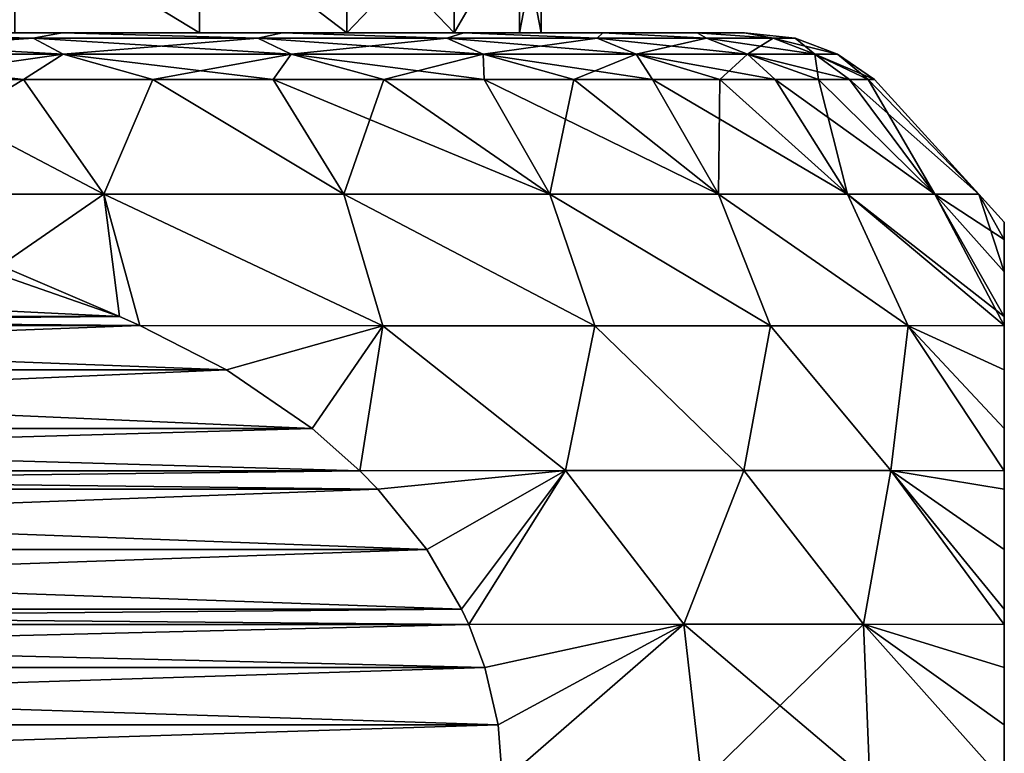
# Model space of a CAD drawing. Header units: metres. Extents: x -109 to 109, y -144 to 54.
# Tile 144 of 150: x 86.25 to 91.5, y 17.15 to 21.07. Entities that reach past the tile are written whole.
import ezdxf

# ---------------------------------------------------------------- set-up
doc = ezdxf.new("R2010")
doc.units = ezdxf.units.M
doc.layers.add('solid_20062313_XXX', color=7, linetype='CONTINUOUS')

msp = doc.modelspace()

# ---------------------------------------------------------------- linework, layer by layer
at = {"layer": 'solid_20062313_XXX'}
for points in [[(87.204987, 21, -6.50989), (86.218811, 21, -7.906948), (86.218895, 21.6, -7.906865)], [(86.218811, 21, 7.906948), (87.204987, 21, 6.50989), (86.218895, 21.6, 7.906865)], [(87.204987, 21, -6.50989), (86.218895, 21.6, -7.906865), (87.205078, 21.6, -6.509737)], [(87.204987, 21, 6.50989), (87.205078, 21.6, 6.509737), (86.218895, 21.6, 7.906865)], [(87.991753, 21, -4.991468), (87.204987, 21, -6.50989), (87.205078, 21.6, -6.509737)], [(87.204987, 21, 6.50989), (87.991753, 21, 4.991468), (87.205078, 21.6, 6.509737)], [(87.991753, 21, -4.991468), (87.205078, 21.6, -6.509737), (87.991791, 21.6, -4.99138)], [(87.991753, 21, 4.991468), (87.991791, 21.6, 4.99138), (87.205078, 21.6, 6.509737)], [(87.991753, 21, -4.991468), (87.991791, 21.6, -4.99138), (88.564346, 21.6, -3.380302)], [(88.564362, 21, -3.380265), (87.991753, 21, -4.991468), (88.564346, 21.6, -3.380302)], [(87.991753, 21, 4.991468), (88.564362, 21, 3.380265), (87.991791, 21.6, 4.99138)], [(88.564362, 21, 3.380265), (88.564346, 21.6, 3.380302), (87.991791, 21.6, 4.99138)], [(88.564362, 21, -3.380265), (88.564346, 21.6, -3.380302), (88.912247, 21.6, -1.706205)], [(88.564362, 21, 3.380265), (88.912247, 21.6, 1.706205), (88.564346, 21.6, 3.380302)], [(88.912262, 21, -1.706121), (88.564362, 21, -3.380265), (88.912247, 21.6, -1.706205)], [(88.564362, 21, 3.380265), (88.912262, 21, 1.706121), (88.912247, 21.6, 1.706205)], [(88.912262, 21, -1.706121), (88.912247, 21.6, -1.706205), (89.028976, 21.6)], [(89.028976, 21), (89.028976, 21.6), (88.912247, 21.6, 1.706205)], [(88.912262, 21, 1.706121), (89.028976, 21), (88.912247, 21.6, 1.706205)], [(89.028976, 21), (88.912262, 21, -1.706121), (89.028976, 21.6)], [(84.952248, 20.971121, -11.015187), (85.109665, 21, -10.586791), (86.317711, 20.971121, -9.81771)], [(86.317711, 20.971121, 9.81771), (85.109665, 21, 10.586791), (84.952248, 20.971121, 11.015187)], [(84.952248, 20.971121, 11.015187), (85.089233, 20.88604, 11.193707), (86.476822, 20.88604, 9.976824)], [(86.317711, 20.971121, 9.81771), (84.952248, 20.971121, 11.015187), (86.476822, 20.88604, 9.976824)], [(84.952248, 20.971121, -11.015187), (86.317711, 20.971121, -9.81771), (85.089233, 20.88604, -11.193707)], [(86.317711, 20.971121, -9.81771), (86.476822, 20.88604, -9.976824), (85.089233, 20.88604, -11.193707)], [(86.471336, 21, -9.315516), (85.109665, 21, -10.586791), (86.218811, 21, -7.906948)], [(85.109665, 21, 10.586791), (86.471336, 21, 9.315516), (86.218811, 21, 7.906948)], [(86.317711, 20.971121, -9.81771), (85.109665, 21, -10.586791), (86.471336, 21, -9.315516)], [(86.317711, 20.971121, 9.81771), (86.471336, 21, 9.315516), (85.109665, 21, 10.586791)], [(86.471336, 21, -9.315516), (86.218811, 21, -7.906948), (87.204987, 21, -6.50989)], [(86.471336, 21, 9.315516), (87.204987, 21, 6.50989), (86.218811, 21, 7.906948)], [(86.317711, 20.971121, -9.81771), (86.471336, 21, -9.315516), (87.51519, 20.971121, -8.45225)], [(87.51519, 20.971121, 8.45225), (86.471336, 21, 9.315516), (86.317711, 20.971121, 9.81771)], [(86.317711, 20.971121, 9.81771), (86.476822, 20.88604, 9.976824), (87.69371, 20.88604, 8.589234)], [(87.51519, 20.971121, 8.45225), (86.317711, 20.971121, 9.81771), (87.69371, 20.88604, 8.589234)], [(86.317711, 20.971121, -9.81771), (87.51519, 20.971121, -8.45225), (86.476822, 20.88604, -9.976824)], [(87.647095, 21, -7.870734), (86.471336, 21, -9.315516), (87.204987, 21, -6.50989)], [(86.471336, 21, 9.315516), (87.647095, 21, 7.870734), (87.204987, 21, 6.50989)], [(87.51519, 20.971121, -8.45225), (86.471336, 21, -9.315516), (87.647095, 21, -7.870734)], [(87.51519, 20.971121, 8.45225), (87.647095, 21, 7.870734), (86.471336, 21, 9.315516)], [(87.51519, 20.971121, -8.45225), (87.69371, 20.88604, -8.589234), (86.476822, 20.88604, -9.976824)], [(87.647095, 21, -7.870734), (87.204987, 21, -6.50989), (87.991753, 21, -4.991468)], [(87.647095, 21, 7.870734), (87.991753, 21, 4.991468), (87.204987, 21, 6.50989)], [(87.51519, 20.971121, -8.45225), (87.647095, 21, -7.870734), (88.524193, 20.971121, -6.94217)], [(88.524193, 20.971121, 6.94217), (87.647095, 21, 7.870734), (87.51519, 20.971121, 8.45225)], [(87.51519, 20.971121, 8.45225), (87.69371, 20.88604, 8.589234), (88.719063, 20.88604, 7.05468)], [(88.524193, 20.971121, 6.94217), (87.51519, 20.971121, 8.45225), (88.719063, 20.88604, 7.05468)], [(87.51519, 20.971121, -8.45225), (88.524193, 20.971121, -6.94217), (87.69371, 20.88604, -8.589234)], [(87.647095, 21, -7.870734), (87.991753, 21, -4.991468), (88.564362, 21, -3.380265)], [(88.615158, 21, -6.279277), (87.647095, 21, -7.870734), (88.564362, 21, -3.380265)], [(87.647095, 21, 7.870734), (88.615158, 21, 6.279277), (87.991753, 21, 4.991468)], [(88.524193, 20.971121, -6.94217), (87.647095, 21, -7.870734), (88.615158, 21, -6.279277)], [(88.524193, 20.971121, 6.94217), (88.615158, 21, 6.279277), (87.647095, 21, 7.870734)], [(88.524193, 20.971121, -6.94217), (88.719063, 20.88604, -7.05468), (87.69371, 20.88604, -8.589234)], [(88.615158, 21, 6.279277), (88.564362, 21, 3.380265), (87.991753, 21, 4.991468)], [(88.524193, 20.971121, -6.94217), (88.615158, 21, -6.279277), (89.327454, 20.971121, -5.313306)], [(89.327454, 20.971121, 5.313306), (88.615158, 21, 6.279277), (88.524193, 20.971121, 6.94217)], [(88.524193, 20.971121, 6.94217), (88.719063, 20.88604, 7.05468), (89.535347, 20.88604, 5.399418)], [(89.327454, 20.971121, 5.313306), (88.524193, 20.971121, 6.94217), (89.535347, 20.88604, 5.399418)], [(88.524193, 20.971121, -6.94217), (89.327454, 20.971121, -5.313306), (88.719063, 20.88604, -7.05468)], [(88.615158, 21, -6.279277), (88.564362, 21, -3.380265), (88.912262, 21, -1.706121)], [(88.615158, 21, 6.279277), (88.912262, 21, 1.706121), (88.564362, 21, 3.380265)], [(88.615158, 21, -6.279277), (88.912262, 21, -1.706121), (89.028976, 21)], [(89.357506, 21, 4.570678), (88.615158, 21, -6.279277), (89.028976, 21)], [(88.615158, 21, 6.279277), (89.357506, 21, 4.570678), (88.912262, 21, 1.706121)], [(89.357506, 21, 4.570678), (89.357506, 21, -4.570678), (88.615158, 21, -6.279277)], [(89.327454, 20.971121, -5.313306), (88.615158, 21, -6.279277), (89.357506, 21, -4.570678)], [(89.327454, 20.971121, 5.313306), (89.357506, 21, 4.570678), (88.615158, 21, 6.279277)], [(89.327454, 20.971121, -5.313306), (89.535347, 20.88604, -5.399418), (88.719063, 20.88604, -7.05468)], [(89.357506, 21, 4.570678), (89.028976, 21), (88.912262, 21, 1.706121)], [(89.327454, 20.971121, -5.313306), (89.357506, 21, -4.570678), (89.91124, 20.971121, -3.593531)], [(89.91124, 20.971121, 3.593531), (89.357506, 21, 4.570678), (89.327454, 20.971121, 5.313306)], [(89.327454, 20.971121, 5.313306), (89.535347, 20.88604, 5.399418), (90.128593, 20.88604, 3.651771)], [(89.91124, 20.971121, 3.593531), (89.327454, 20.971121, 5.313306), (90.128593, 20.88604, 3.651771)], [(89.327454, 20.971121, -5.313306), (89.91124, 20.971121, -3.593531), (89.535347, 20.88604, -5.399418)], [(89.860229, 21, 2.776813), (89.860229, 21, -2.776813), (89.357506, 21, -4.570678)], [(89.91124, 20.971121, -3.593531), (89.357506, 21, -4.570678), (89.860229, 21, -2.776813)], [(89.357506, 21, 4.570678), (89.860229, 21, 2.776813), (89.357506, 21, -4.570678)], [(89.91124, 20.971121, 3.593531), (89.860229, 21, 2.776813), (89.357506, 21, 4.570678)], [(89.91124, 20.971121, -3.593531), (90.128593, 20.88604, -3.651771), (89.535347, 20.88604, -5.399418)], [(90.113922, 21, 0.931368), (90.113922, 21, -0.931368), (89.860229, 21, -2.776813)], [(90.265556, 20.971121, -1.81227), (89.860229, 21, -2.776813), (90.113922, 21, -0.931368)], [(89.860229, 21, 2.776813), (90.113922, 21, 0.931368), (89.860229, 21, -2.776813)], [(89.91124, 20.971121, -3.593531), (89.860229, 21, -2.776813), (90.265556, 20.971121, -1.81227)], [(90.265556, 20.971121, 1.81227), (90.113922, 21, 0.931368), (89.860229, 21, 2.776813)], [(90.265556, 20.971121, 1.81227), (89.860229, 21, 2.776813), (89.91124, 20.971121, 3.593531)], [(89.91124, 20.971121, 3.593531), (90.128593, 20.88604, 3.651771), (90.488655, 20.88604, 1.841641)], [(90.265556, 20.971121, 1.81227), (89.91124, 20.971121, 3.593531), (90.488655, 20.88604, 1.841641)], [(89.91124, 20.971121, -3.593531), (90.265556, 20.971121, -1.81227), (90.128593, 20.88604, -3.651771)], [(90.384338, 20.971121), (90.113922, 21, -0.931368), (90.113922, 21, 0.931368)], [(90.265556, 20.971121, -1.81227), (90.113922, 21, -0.931368), (90.384338, 20.971121)], [(90.384338, 20.971121), (90.113922, 21, 0.931368), (90.265556, 20.971121, 1.81227)], [(90.265556, 20.971121, -1.81227), (90.488655, 20.88604, -1.841641), (90.128593, 20.88604, -3.651771)], [(90.265556, 20.971121, 1.81227), (90.488655, 20.88604, 1.841641), (90.60936, 20.88604)], [(90.384338, 20.971121), (90.265556, 20.971121, 1.81227), (90.60936, 20.88604)], [(90.265556, 20.971121, -1.81227), (90.384338, 20.971121), (90.488655, 20.88604, -1.841641)], [(90.384338, 20.971121), (90.60936, 20.88604), (90.488655, 20.88604, -1.841641)], [(85.089233, 20.88604, 11.193707), (85.529091, 20.75, 11.098248), (86.265419, 20.75, 10.456208)], [(86.476822, 20.88604, 9.976824), (85.089233, 20.88604, 11.193707), (86.265419, 20.75, 10.456208)], [(85.089233, 20.88604, -11.193707), (86.476822, 20.88604, -9.976824), (85.529091, 20.75, -11.098248)], [(86.476822, 20.88604, -9.976824), (86.265419, 20.75, -10.456208), (85.529091, 20.75, -11.098248)], [(86.476822, 20.88604, 9.976824), (86.265419, 20.75, 10.456208), (86.956207, 20.75, 9.765417)], [(86.476822, 20.88604, -9.976824), (86.956207, 20.75, -9.765417), (86.265419, 20.75, -10.456208)], [(86.476822, 20.88604, 9.976824), (86.956207, 20.75, 9.765417), (87.598251, 20.75, 9.029095)], [(87.69371, 20.88604, 8.589234), (86.476822, 20.88604, 9.976824), (87.598251, 20.75, 9.029095)], [(86.476822, 20.88604, -9.976824), (87.69371, 20.88604, -8.589234), (86.956207, 20.75, -9.765417)], [(87.69371, 20.88604, -8.589234), (87.598251, 20.75, -9.029095), (86.956207, 20.75, -9.765417)], [(87.69371, 20.88604, 8.589234), (87.598251, 20.75, 9.029095), (88.188545, 20.75, 8.250674)], [(87.69371, 20.88604, -8.589234), (88.188545, 20.75, -8.250674), (87.598251, 20.75, -9.029095)], [(87.69371, 20.88604, 8.589234), (88.188545, 20.75, 8.250674), (88.724342, 20.75, 7.433786)], [(88.719063, 20.88604, 7.05468), (87.69371, 20.88604, 8.589234), (88.724342, 20.75, 7.433786)], [(87.69371, 20.88604, -8.589234), (88.719063, 20.88604, -7.05468), (88.188545, 20.75, -8.250674)], [(88.719063, 20.88604, -7.05468), (88.724342, 20.75, -7.433786), (88.188545, 20.75, -8.250674)], [(88.719063, 20.88604, 7.05468), (88.724342, 20.75, 7.433786), (89.20314, 20.75, 6.582238)], [(88.719063, 20.88604, 7.05468), (89.20314, 20.75, 6.582238), (89.622719, 20.75, 5.7)], [(89.535347, 20.88604, 5.399418), (88.719063, 20.88604, 7.05468), (89.622719, 20.75, 5.7)], [(88.719063, 20.88604, -7.05468), (89.20314, 20.75, -6.582238), (88.724342, 20.75, -7.433786)], [(88.719063, 20.88604, -7.05468), (89.535347, 20.88604, -5.399418), (89.20314, 20.75, -6.582238)], [(89.535347, 20.88604, -5.399418), (89.622719, 20.75, -5.7), (89.20314, 20.75, -6.582238)], [(89.535347, 20.88604, 5.399418), (89.622719, 20.75, 5.7), (89.981102, 20.75, 4.791186)], [(89.535347, 20.88604, 5.399418), (89.981102, 20.75, 4.791186), (90.276642, 20.75, 3.860034)], [(90.128593, 20.88604, 3.651771), (89.535347, 20.88604, 5.399418), (90.276642, 20.75, 3.860034)], [(89.535347, 20.88604, -5.399418), (89.981102, 20.75, -4.791186), (89.622719, 20.75, -5.7)], [(89.535347, 20.88604, -5.399418), (90.128593, 20.88604, -3.651771), (89.981102, 20.75, -4.791186)], [(90.128593, 20.88604, -3.651771), (90.276642, 20.75, -3.860034), (89.981102, 20.75, -4.791186)], [(90.128593, 20.88604, 3.651771), (90.276642, 20.75, 3.860034), (90.507942, 20.75, 2.910884)], [(90.128593, 20.88604, 3.651771), (90.507942, 20.75, 2.910884), (90.673935, 20.75, 1.948162)], [(90.488655, 20.88604, 1.841641), (90.128593, 20.88604, 3.651771), (90.673935, 20.75, 1.948162)], [(90.128593, 20.88604, -3.651771), (90.507942, 20.75, -2.910884), (90.276642, 20.75, -3.860034)], [(90.128593, 20.88604, -3.651771), (90.488655, 20.88604, -1.841641), (90.507942, 20.75, -2.910884)], [(90.488655, 20.88604, 1.841641), (90.673935, 20.75, 1.948162), (90.773834, 20.75, 0.976357)], [(90.488655, 20.88604, 1.841641), (90.773834, 20.75, 0.976357), (90.80719, 20.75)], [(90.60936, 20.88604), (90.488655, 20.88604, 1.841641), (90.80719, 20.75)], [(90.488655, 20.88604, -1.841641), (90.773834, 20.75, -0.976357), (90.673935, 20.75, -1.948162)], [(90.488655, 20.88604, -1.841641), (90.60936, 20.88604), (90.773834, 20.75, -0.976357)], [(90.488655, 20.88604, -1.841641), (90.673935, 20.75, -1.948162), (90.507942, 20.75, -2.910884)], [(90.60936, 20.88604), (90.80719, 20.75), (90.773834, 20.75, -0.976357)], [(85.529091, 20.75, 11.098248), (85.253731, 20.137934, 12.048474), (86.694778, 20.137934, 10.856336)], [(86.265419, 20.75, -10.456208), (86.694778, 20.137934, -10.856336), (85.253731, 20.137934, -12.048474)], [(85.529091, 20.75, -11.098248), (86.265419, 20.75, -10.456208), (85.253731, 20.137934, -12.048474)], [(86.265419, 20.75, 10.456208), (85.529091, 20.75, 11.098248), (86.694778, 20.137934, 10.856336)], [(86.956207, 20.75, 9.765417), (86.265419, 20.75, 10.456208), (86.694778, 20.137934, 10.856336)], [(86.265419, 20.75, -10.456208), (86.956207, 20.75, -9.765417), (86.694778, 20.137934, -10.856336)], [(86.956207, 20.75, 9.765417), (86.694778, 20.137934, 10.856336), (87.975052, 20.137934, 9.492986)], [(86.956207, 20.75, -9.765417), (87.975052, 20.137934, -9.492986), (86.694778, 20.137934, -10.856336)], [(87.598251, 20.75, 9.029095), (86.956207, 20.75, 9.765417), (87.975052, 20.137934, 9.492986)], [(86.956207, 20.75, -9.765417), (87.598251, 20.75, -9.029095), (87.975052, 20.137934, -9.492986)], [(87.598251, 20.75, 9.029095), (87.975052, 20.137934, 9.492986), (89.074348, 20.137934, 7.979926)], [(88.188545, 20.75, 8.250674), (87.598251, 20.75, 9.029095), (89.074348, 20.137934, 7.979926)], [(87.598251, 20.75, -9.029095), (88.188545, 20.75, -8.250674), (87.975052, 20.137934, -9.492986)], [(88.188545, 20.75, -8.250674), (89.074348, 20.137934, -7.979926), (87.975052, 20.137934, -9.492986)], [(88.724342, 20.75, 7.433786), (88.188545, 20.75, 8.250674), (89.074348, 20.137934, 7.979926)], [(88.188545, 20.75, -8.250674), (88.724342, 20.75, -7.433786), (89.074348, 20.137934, -7.979926)], [(88.724342, 20.75, 7.433786), (89.074348, 20.137934, 7.979926), (89.975349, 20.137934, 6.341017)], [(89.20314, 20.75, 6.582238), (88.724342, 20.75, 7.433786), (89.975349, 20.137934, 6.341017)], [(88.724342, 20.75, -7.433786), (89.20314, 20.75, -6.582238), (89.074348, 20.137934, -7.979926)], [(89.20314, 20.75, -6.582238), (89.975349, 20.137934, -6.341017), (89.074348, 20.137934, -7.979926)], [(89.622719, 20.75, 5.7), (89.20314, 20.75, 6.582238), (89.975349, 20.137934, 6.341017)], [(89.20314, 20.75, -6.582238), (89.622719, 20.75, -5.7), (89.975349, 20.137934, -6.341017)], [(89.622719, 20.75, 5.7), (89.975349, 20.137934, 6.341017), (90.663834, 20.137934, 4.602108)], [(89.981102, 20.75, 4.791186), (89.622719, 20.75, 5.7), (90.663834, 20.137934, 4.602108)], [(89.622719, 20.75, -5.7), (89.981102, 20.75, -4.791186), (89.975349, 20.137934, -6.341017)], [(89.981102, 20.75, -4.791186), (90.663834, 20.137934, -4.602108), (89.975349, 20.137934, -6.341017)], [(90.276642, 20.75, 3.860034), (89.981102, 20.75, 4.791186), (90.663834, 20.137934, 4.602108)], [(89.981102, 20.75, -4.791186), (90.276642, 20.75, -3.860034), (90.663834, 20.137934, -4.602108)], [(90.276642, 20.75, 3.860034), (90.663834, 20.137934, 4.602108), (91.128944, 20.137934, 2.79062)], [(90.507942, 20.75, 2.910884), (90.276642, 20.75, 3.860034), (91.128944, 20.137934, 2.79062)], [(90.276642, 20.75, -3.860034), (90.507942, 20.75, -2.910884), (90.663834, 20.137934, -4.602108)], [(90.673935, 20.75, 1.948162), (90.507942, 20.75, 2.910884), (91.128944, 20.137934, 2.79062)], [(90.507942, 20.75, -2.910884), (91.128944, 20.137934, -2.79062), (90.663834, 20.137934, -4.602108)], [(90.507942, 20.75, -2.910884), (90.673935, 20.75, -1.948162), (91.128944, 20.137934, -2.79062)], [(90.673935, 20.75, 1.948162), (91.128944, 20.137934, 2.79062), (91.363342, 20.137934, 0.935122)], [(90.773834, 20.75, 0.976357), (90.673935, 20.75, 1.948162), (91.363342, 20.137934, 0.935122)], [(90.673935, 20.75, -1.948162), (90.773834, 20.75, -0.976357), (91.128944, 20.137934, -2.79062)], [(90.80719, 20.75), (90.773834, 20.75, 0.976357), (91.363342, 20.137934, 0.935122)], [(90.773834, 20.75, -0.976357), (91.363342, 20.137934, -0.935122), (91.128944, 20.137934, -2.79062)], [(90.773834, 20.75, -0.976357), (90.80719, 20.75), (91.363342, 20.137934, -0.935122)], [(90.80719, 20.75), (91.363342, 20.137934, 0.935122), (91.363342, 20.137934, -0.935122)], [(86.777092, 19.484779, 11.387025), (86.694778, 20.137934, 10.856336), (85.253731, 20.137934, 12.048474)], [(86.092628, 19.723066, 11.782201), (86.777092, 19.484779, 11.387025), (85.253731, 20.137934, 12.048474)], [(86.092636, 19.723064, -11.782197), (85.253731, 20.137934, -12.048474), (86.694778, 20.137934, -10.856336)], [(86.7771, 19.484777, -11.387022), (86.092636, 19.723064, -11.782197), (86.694778, 20.137934, -10.856336)], [(88.183998, 19.43507, 9.98138), (87.975052, 20.137934, 9.492986), (86.694778, 20.137934, 10.856336)], [(86.886414, 19.43713, 11.323909), (88.183998, 19.43507, 9.98138), (86.694778, 20.137934, 10.856336)], [(86.777092, 19.484779, 11.387025), (86.886414, 19.43713, 11.323909), (86.694778, 20.137934, 10.856336)], [(88.183998, 19.43507, -9.98138), (86.694778, 20.137934, -10.856336), (87.975052, 20.137934, -9.492986)], [(86.886414, 19.43713, -11.323909), (86.7771, 19.484777, -11.387022), (86.694778, 20.137934, -10.856336)], [(88.183998, 19.43507, -9.98138), (86.886414, 19.43713, -11.323909), (86.694778, 20.137934, -10.856336)], [(89.31398, 19.43507, 8.482085), (89.074348, 20.137934, 7.979926), (87.975052, 20.137934, 9.492986)], [(88.183998, 19.43507, 9.98138), (89.31398, 19.43507, 8.482085), (87.975052, 20.137934, 9.492986)], [(89.31398, 19.43507, -8.482085), (87.975052, 20.137934, -9.492986), (89.074348, 20.137934, -7.979926)], [(89.31398, 19.43507, -8.482085), (88.183998, 19.43507, -9.98138), (87.975052, 20.137934, -9.492986)], [(90.252693, 19.43507, 6.856184), (89.975349, 20.137934, 6.341017), (89.074348, 20.137934, 7.979926)], [(89.31398, 19.43507, 8.482085), (90.252693, 19.43507, 6.856184), (89.074348, 20.137934, 7.979926)], [(90.252693, 19.43507, -6.856184), (89.074348, 20.137934, -7.979926), (89.975349, 20.137934, -6.341017)], [(90.252693, 19.43507, -6.856184), (89.31398, 19.43507, -8.482085), (89.074348, 20.137934, -7.979926)], [(90.98613, 19.43507, 5.127946), (90.663834, 20.137934, 4.602108), (89.975349, 20.137934, 6.341017)], [(90.252693, 19.43507, 6.856184), (90.98613, 19.43507, 5.127946), (89.975349, 20.137934, 6.341017)], [(90.98613, 19.43507, -5.127946), (89.975349, 20.137934, -6.341017), (90.663834, 20.137934, -4.602108)], [(90.98613, 19.43507, -5.127946), (90.252693, 19.43507, -6.856184), (89.975349, 20.137934, -6.341017)], [(91.5, 19.484793, 3.206676), (91.128944, 20.137934, 2.79062), (90.663834, 20.137934, 4.602108)], [(91.5, 19.437132, 3.332941), (91.5, 19.484793, 3.206676), (90.663834, 20.137934, 4.602108)], [(90.98613, 19.43507, 5.127946), (91.5, 19.437132, 3.332941), (90.663834, 20.137934, 4.602108)], [(91.5, 19.437132, -3.332941), (90.663834, 20.137934, -4.602108), (91.128944, 20.137934, -2.79062)], [(91.5, 19.437132, -3.332941), (90.98613, 19.43507, -5.127946), (90.663834, 20.137934, -4.602108)], [(91.5, 19.896561, 1.506635), (91.363342, 20.137934, 0.935122), (91.128944, 20.137934, 2.79062)], [(91.5, 19.723078, 2.416315), (91.5, 19.896561, 1.506635), (91.128944, 20.137934, 2.79062)], [(91.5, 19.484793, 3.206676), (91.5, 19.723078, 2.416315), (91.128944, 20.137934, 2.79062)], [(91.5, 19.723076, -2.416315), (91.128944, 20.137934, -2.79062), (91.363342, 20.137934, -0.935122)], [(91.5, 19.484793, -3.206676), (91.5, 19.437132, -3.332941), (91.128944, 20.137934, -2.79062)], [(91.5, 19.723076, -2.416315), (91.5, 19.484793, -3.206676), (91.128944, 20.137934, -2.79062)], [(91.5, 19.988302, -0.512137), (91.363342, 20.137934, -0.935122), (91.363342, 20.137934, 0.935122)], [(91.5, 19.988302, 0.512136), (91.5, 19.988302, -0.512137), (91.363342, 20.137934, 0.935122)], [(91.5, 19.896561, 1.506635), (91.5, 19.988302, 0.512136), (91.363342, 20.137934, 0.935122)], [(91.5, 19.896561, -1.506636), (91.5, 19.723076, -2.416315), (91.363342, 20.137934, -0.935122)], [(91.5, 19.988302, -0.512137), (91.5, 19.896561, -1.506636), (91.363342, 20.137934, -0.935122)], [(91.5, 19.896561, 1.506635), (91.5, 19.896561, -1.506636), (91.5, 19.988302, -0.512137)], [(91.5, 19.896561, 1.506635), (91.5, 19.988302, -0.512137), (91.5, 19.988302, 0.512136)], [(91.5, 19.723078, 2.416315), (91.5, 19.723076, -2.416315), (91.5, 19.896561, -1.506636)], [(91.5, 19.723078, 2.416315), (91.5, 19.896561, -1.506636), (91.5, 19.896561, 1.506635)], [(86.092628, 19.723066, 11.782201), (81.2229, 19.484777, 14.593739), (86.777092, 19.484779, 11.387025)], [(86.7771, 19.484777, -11.387022), (81.2229, 19.484776, -14.593741), (81.907356, 19.723063, -14.198569)], [(86.7771, 19.484777, -11.387022), (81.907356, 19.723063, -14.198569), (86.092636, 19.723064, -11.782197)], [(91.5, 19.484793, 3.206676), (91.5, 19.723076, -2.416315), (91.5, 19.723078, 2.416315)], [(91.5, 19.484793, 3.206676), (91.5, 19.484793, -3.206676), (91.5, 19.723076, -2.416315)], [(86.777092, 19.484779, 11.387025), (81.2229, 19.484777, 14.593739), (81.113586, 19.43713, 14.656854)], [(86.777092, 19.484779, 11.387025), (81.113586, 19.43713, 14.656854), (86.886414, 19.43713, 11.323909)], [(86.886414, 19.43713, -11.323909), (81.113586, 19.43713, -14.656854), (81.2229, 19.484776, -14.593741)], [(86.886414, 19.43713, -11.323909), (81.2229, 19.484776, -14.593741), (86.7771, 19.484777, -11.387022)], [(91.5, 19.437132, 3.332941), (91.5, 19.437132, -3.332941), (91.5, 19.484793, -3.206676)], [(91.5, 19.437132, 3.332941), (91.5, 19.484793, -3.206676), (91.5, 19.484793, 3.206676)], [(86.886414, 19.43713, 11.323909), (81.113586, 19.43713, 14.656854), (80.652023, 19.199562, 14.923337)], [(87.347977, 19.199562, 11.057425), (86.886414, 19.43713, 11.323909), (80.652023, 19.199562, 14.923337)], [(87.347977, 19.199562, -11.057425), (80.652023, 19.19956, -14.923338), (81.113586, 19.43713, -14.656854)], [(87.347977, 19.199562, -11.057425), (81.113586, 19.43713, -14.656854), (86.886414, 19.43713, -11.323909)], [(87.347977, 19.199562, -11.057425), (86.886414, 19.43713, -11.323909), (88.183998, 19.43507, -9.98138)], [(87.347977, 19.199562, 11.057425), (88.183998, 19.43507, 9.98138), (86.886414, 19.43713, 11.323909)], [(87.347977, 19.199562, -11.057425), (88.183998, 19.43507, -9.98138), (87.805504, 18.886545, -10.793273)], [(87.805504, 18.886545, 10.793272), (88.183998, 19.43507, 9.98138), (87.347977, 19.199562, 11.057425)], [(87.805504, 18.886545, -10.793273), (88.183998, 19.43507, -9.98138), (88.060745, 18.66156, -10.645907)], [(87.805504, 18.886545, 10.793272), (88.060745, 18.66156, 10.645907), (88.183998, 19.43507, 9.98138)], [(88.060745, 18.66156, -10.645907), (88.183998, 19.43507, -9.98138), (89.158829, 18.662182, -9.313166)], [(88.060745, 18.66156, 10.645907), (89.158829, 18.662182, 9.313166), (88.183998, 19.43507, 9.98138)], [(89.158829, 18.662182, -9.313166), (88.183998, 19.43507, -9.98138), (89.31398, 19.43507, -8.482085)], [(89.158829, 18.662182, 9.313166), (89.31398, 19.43507, 8.482085), (88.183998, 19.43507, 9.98138)], [(89.158829, 18.662182, -9.313166), (89.31398, 19.43507, -8.482085), (90.11013, 18.662182, -7.857814)], [(89.158829, 18.662182, 9.313166), (90.11013, 18.662182, 7.857814), (89.31398, 19.43507, 8.482085)], [(90.11013, 18.662182, -7.857814), (89.31398, 19.43507, -8.482085), (90.252693, 19.43507, -6.856184)], [(90.11013, 18.662182, 7.857814), (90.252693, 19.43507, 6.856184), (89.31398, 19.43507, 8.482085)], [(90.11013, 18.662182, -7.857814), (90.252693, 19.43507, -6.856184), (90.894852, 18.662182, -6.306283)], [(90.11013, 18.662182, 7.857814), (90.894852, 18.662182, 6.306283), (90.252693, 19.43507, 6.856184)], [(90.894852, 18.662182, -6.306283), (90.252693, 19.43507, -6.856184), (90.98613, 19.43507, -5.127946)], [(90.894852, 18.662182, 6.306283), (90.98613, 19.43507, 5.127946), (90.252693, 19.43507, 6.856184)], [(90.894852, 18.662182, -6.306283), (90.98613, 19.43507, -5.127946), (91.5, 18.661558, -4.688949)], [(90.894852, 18.662182, 6.306283), (91.5, 18.661558, 4.688949), (90.98613, 19.43507, 5.127946)], [(91.5, 19.19957, -3.865895), (90.98613, 19.43507, -5.127946), (91.5, 19.437132, -3.332941)], [(91.5, 19.19957, 3.865895), (91.5, 19.437132, 3.332941), (90.98613, 19.43507, 5.127946)], [(91.5, 18.886539, -4.394225), (91.5, 18.661558, -4.688949), (90.98613, 19.43507, -5.127946)], [(91.5, 19.19957, -3.865895), (91.5, 18.886539, -4.394225), (90.98613, 19.43507, -5.127946)], [(91.5, 18.886539, 4.394225), (91.5, 19.19957, 3.865895), (90.98613, 19.43507, 5.127946)], [(91.5, 18.661558, 4.688949), (91.5, 18.886539, 4.394225), (90.98613, 19.43507, 5.127946)], [(91.5, 19.19957, 3.865895), (91.5, 19.437132, -3.332941), (91.5, 19.437132, 3.332941)], [(91.5, 19.19957, -3.865895), (91.5, 19.437132, -3.332941), (91.5, 19.19957, 3.865895)], [(87.347977, 19.199562, 11.057425), (80.652023, 19.199562, 14.923337), (80.194496, 18.886545, 15.18749)], [(87.805504, 18.886545, 10.793272), (87.347977, 19.199562, 11.057425), (80.194496, 18.886545, 15.18749)], [(87.805504, 18.886545, -10.793273), (80.194496, 18.886545, -15.18749), (80.652023, 19.19956, -14.923338)], [(87.347977, 19.199562, -11.057425), (87.805504, 18.886545, -10.793273), (80.652023, 19.19956, -14.923338)], [(91.5, 19.19957, -3.865895), (91.5, 19.19957, 3.865895), (91.5, 18.886539, 4.394225)], [(91.5, 19.19957, -3.865895), (91.5, 18.886539, 4.394225), (91.5, 18.886539, -4.394225)], [(87.805504, 18.886545, 10.793272), (80.194496, 18.886545, 15.18749), (79.939255, 18.66156, 15.334855)], [(87.805504, 18.886545, 10.793272), (79.939255, 18.66156, 15.334855), (88.060745, 18.66156, 10.645907)], [(88.060745, 18.66156, -10.645907), (79.939255, 18.66156, -15.334855), (80.194496, 18.886545, -15.18749)], [(87.805504, 18.886545, -10.793273), (88.060745, 18.66156, -10.645907), (80.194496, 18.886545, -15.18749)], [(91.5, 18.886539, -4.394225), (91.5, 18.886539, 4.394225), (91.5, 18.661558, 4.688949)], [(91.5, 18.886539, -4.394225), (91.5, 18.661558, 4.688949), (91.5, 18.661558, -4.688949)], [(88.060745, 18.66156, 10.645907), (79.939255, 18.66156, 15.334855), (79.842659, 18.563154, 15.390625)], [(88.157349, 18.563154, 10.590137), (88.060745, 18.66156, 10.645907), (79.842659, 18.563154, 15.390625)], [(88.157341, 18.563156, -10.590137), (79.842659, 18.563156, -15.390624), (79.939255, 18.66156, -15.334855)], [(88.157341, 18.563156, -10.590137), (79.939255, 18.66156, -15.334855), (88.060745, 18.66156, -10.645907)], [(88.157349, 18.563154, 10.590137), (89.158829, 18.662182, 9.313166), (88.060745, 18.66156, 10.645907)], [(88.157341, 18.563156, -10.590137), (88.060745, 18.66156, -10.645907), (89.158829, 18.662182, -9.313166)], [(88.417847, 18.240328, -10.439734), (88.157341, 18.563156, -10.590137), (89.158829, 18.662182, -9.313166)], [(88.417854, 18.240326, 10.439734), (89.158829, 18.662182, 9.313166), (88.157349, 18.563154, 10.590137)], [(88.417847, 18.240328, -10.439734), (89.158829, 18.662182, -9.313166), (88.603714, 17.922716, -10.332423)], [(88.417854, 18.240326, 10.439734), (88.603722, 17.922714, 10.332423), (89.158829, 18.662182, 9.313166)], [(89.158829, 18.662182, -9.313166), (88.6418, 17.840645, -10.310436), (88.603714, 17.922716, -10.332423)], [(88.603722, 17.922714, 10.332423), (88.6418, 17.840645, 10.310436), (89.158829, 18.662182, 9.313166)], [(88.6418, 17.840645, 10.310436), (89.789902, 17.841494, 8.780742), (89.158829, 18.662182, 9.313166)], [(89.158829, 18.662182, -9.313166), (89.789902, 17.841494, -8.780743), (88.6418, 17.840645, -10.310436)], [(89.789902, 17.841494, 8.780742), (90.11013, 18.662182, 7.857814), (89.158829, 18.662182, 9.313166)], [(89.158829, 18.662182, -9.313166), (90.11013, 18.662182, -7.857814), (89.789902, 17.841494, -8.780743)], [(89.789902, 17.841494, 8.780742), (90.749298, 17.841494, 7.11902), (90.11013, 18.662182, 7.857814)], [(90.11013, 18.662182, -7.857814), (90.749298, 17.841494, -7.11902), (89.789902, 17.841494, -8.780743)], [(90.749298, 17.841494, 7.11902), (90.894852, 18.662182, 6.306283), (90.11013, 18.662182, 7.857814)], [(90.11013, 18.662182, -7.857814), (90.894852, 18.662182, -6.306283), (90.749298, 17.841494, -7.11902)], [(90.749298, 17.841494, 7.11902), (91.5, 17.840645, 5.35989), (90.894852, 18.662182, 6.306283)], [(90.894852, 18.662182, -6.306283), (91.5, 17.840645, -5.35989), (90.749298, 17.841494, -7.11902)], [(91.5, 18.563143, 4.800502), (91.5, 18.661558, 4.688949), (90.894852, 18.662182, 6.306283)], [(91.5, 18.240314, 5.101305), (91.5, 18.563143, 4.800502), (90.894852, 18.662182, 6.306283)], [(91.5, 17.922701, 5.315924), (91.5, 18.240314, 5.101305), (90.894852, 18.662182, 6.306283)], [(91.5, 17.840645, 5.35989), (91.5, 17.922701, 5.315924), (90.894852, 18.662182, 6.306283)], [(90.894852, 18.662182, -6.306283), (91.5, 17.922701, -5.315924), (91.5, 17.840645, -5.35989)], [(90.894852, 18.662182, -6.306283), (91.5, 18.240314, -5.101305), (91.5, 17.922701, -5.315924)], [(90.894852, 18.662182, -6.306283), (91.5, 18.563143, -4.800502), (91.5, 18.240314, -5.101305)], [(90.894852, 18.662182, -6.306283), (91.5, 18.661558, -4.688949), (91.5, 18.563143, -4.800502)], [(91.5, 18.661558, -4.688949), (91.5, 18.661558, 4.688949), (91.5, 18.563143, 4.800502)], [(91.5, 18.661558, -4.688949), (91.5, 18.563143, 4.800502), (91.5, 18.563143, -4.800502)], [(88.157349, 18.563154, 10.590137), (79.842659, 18.563154, 15.390625), (79.582146, 18.240326, 15.541029)], [(88.417854, 18.240326, 10.439734), (88.157349, 18.563154, 10.590137), (79.582146, 18.240326, 15.541029)], [(88.417847, 18.240328, -10.439734), (79.582153, 18.240328, -15.541028), (79.842659, 18.563156, -15.390624)], [(88.417847, 18.240328, -10.439734), (79.842659, 18.563156, -15.390624), (88.157341, 18.563156, -10.590137)], [(91.5, 18.563143, -4.800502), (91.5, 18.563143, 4.800502), (91.5, 18.240314, 5.101305)], [(91.5, 18.563143, -4.800502), (91.5, 18.240314, 5.101305), (91.5, 18.240314, -5.101305)], [(88.417854, 18.240326, 10.439734), (79.582146, 18.240326, 15.541029), (79.396278, 17.922714, 15.648339)], [(88.417854, 18.240326, 10.439734), (79.396278, 17.922714, 15.648339), (88.603722, 17.922714, 10.332423)], [(88.603714, 17.922716, -10.332423), (79.396286, 17.922716, -15.648338), (79.582153, 18.240328, -15.541028)], [(88.417847, 18.240328, -10.439734), (88.603714, 17.922716, -10.332423), (79.582153, 18.240328, -15.541028)], [(91.5, 18.240314, -5.101305), (91.5, 18.240314, 5.101305), (91.5, 17.922701, 5.315924)], [(91.5, 18.240314, -5.101305), (91.5, 17.922701, 5.315924), (91.5, 17.922701, -5.315924)], [(88.6418, 17.840645, -10.310436), (79.3582, 17.840645, -15.670325), (79.396286, 17.922716, -15.648338)], [(88.603722, 17.922714, 10.332423), (79.396278, 17.922714, 15.648339), (79.3582, 17.840645, 15.670326)], [(88.603722, 17.922714, 10.332423), (79.3582, 17.840645, 15.670326), (88.6418, 17.840645, 10.310436)], [(88.603714, 17.922716, -10.332423), (88.6418, 17.840645, -10.310436), (79.396286, 17.922716, -15.648338)], [(91.5, 17.922701, -5.315924), (91.5, 17.922701, 5.315924), (91.5, 17.840645, 5.35989)], [(91.5, 17.922701, -5.315924), (91.5, 17.840645, 5.35989), (91.5, 17.840645, -5.35989)], [(88.6418, 17.840645, 10.310436), (79.3582, 17.840645, 15.670326), (79.272179, 17.610981, 15.719989)], [(88.727821, 17.610981, 10.260773), (88.6418, 17.840645, 10.310436), (79.272179, 17.610981, 15.719989)], [(88.727821, 17.610983, -10.260774), (79.272179, 17.610983, -15.719989), (79.3582, 17.840645, -15.670325)], [(88.727821, 17.610983, -10.260774), (79.3582, 17.840645, -15.670325), (88.6418, 17.840645, -10.310436)], [(88.727821, 17.610981, 10.260773), (89.789902, 17.841494, 8.780742), (88.6418, 17.840645, 10.310436)], [(88.727821, 17.610983, -10.260774), (88.6418, 17.840645, -10.310436), (89.789902, 17.841494, -8.780743)], [(88.798737, 17.304218, 10.219831), (89.789902, 17.841494, 8.780742), (88.727821, 17.610981, 10.260773)], [(88.798737, 17.30422, -10.219831), (88.727821, 17.610983, -10.260774), (89.789902, 17.841494, -8.780743)], [(88.798737, 17.30422, -10.219831), (89.789902, 17.841494, -8.780743), (88.821823, 17, -10.206499)], [(88.798737, 17.304218, 10.219831), (88.821823, 17, 10.206499), (89.789902, 17.841494, 8.780742)], [(89.789902, 17.841494, -8.780743), (89.886398, 17, -8.763804), (88.821823, 17, -10.206499)], [(88.821823, 17, 10.206499), (89.886398, 17, 8.763804), (89.789902, 17.841494, 8.780742)], [(89.789902, 17.841494, -8.780743), (90.749298, 17.841494, -7.11902), (89.886398, 17, -8.763804)], [(90.782875, 17, 7.211061), (90.749298, 17.841494, 7.11902), (89.789902, 17.841494, 8.780742)], [(89.886398, 17, 8.763804), (90.782875, 17, 7.211061), (89.789902, 17.841494, 8.780742)], [(90.749298, 17.841494, -7.11902), (90.782875, 17, -7.211061), (89.886398, 17, -8.763804)], [(90.749298, 17.841494, -7.11902), (91.5, 17, -5.567764), (90.782875, 17, -7.211061)], [(90.749298, 17.841494, -7.11902), (91.5, 17.304209, -5.541102), (91.5, 17, -5.567764)], [(91.5, 17.61097, 5.45922), (91.5, 17.840645, 5.35989), (90.749298, 17.841494, 7.11902)], [(91.5, 17.304209, 5.541102), (91.5, 17.61097, 5.45922), (90.749298, 17.841494, 7.11902)], [(91.5, 17, 5.567764), (91.5, 17.304209, 5.541102), (90.749298, 17.841494, 7.11902)], [(90.782875, 17, 7.211061), (91.5, 17, 5.567764), (90.749298, 17.841494, 7.11902)], [(90.749298, 17.841494, -7.11902), (91.5, 17.61097, -5.45922), (91.5, 17.304209, -5.541102)], [(90.749298, 17.841494, -7.11902), (91.5, 17.840645, -5.35989), (91.5, 17.61097, -5.45922)], [(91.5, 17.840645, -5.35989), (91.5, 17.840645, 5.35989), (91.5, 17.61097, 5.45922)], [(91.5, 17.840645, -5.35989), (91.5, 17.61097, 5.45922), (91.5, 17.61097, -5.45922)], [(88.798737, 17.30422, -10.219831), (79.201263, 17.30422, -15.760931), (79.272179, 17.610983, -15.719989)], [(88.727821, 17.610981, 10.260773), (79.272179, 17.610981, 15.719989), (79.201263, 17.30422, 15.760931)], [(88.798737, 17.304218, 10.219831), (88.727821, 17.610981, 10.260773), (79.201263, 17.30422, 15.760931)], [(88.798737, 17.30422, -10.219831), (79.272179, 17.610983, -15.719989), (88.727821, 17.610983, -10.260774)], [(91.5, 17.61097, -5.45922), (91.5, 17.61097, 5.45922), (91.5, 17.304209, 5.541102)], [(91.5, 17.61097, -5.45922), (91.5, 17.304209, 5.541102), (91.5, 17.304209, -5.541102)], [(79.201263, 17.30422, -15.760931), (88.821823, 17, -10.206499), (79.178177, 17, -15.774263)], [(88.798737, 17.304218, 10.219831), (79.201263, 17.30422, 15.760931), (79.178177, 17, 15.774263)], [(88.798737, 17.304218, 10.219831), (79.178177, 17, 15.774263), (88.821823, 17, 10.206499)], [(88.798737, 17.30422, -10.219831), (88.821823, 17, -10.206499), (79.201263, 17.30422, -15.760931)], [(91.5, 17.304209, -5.541102), (91.5, 17, 5.567764), (91.5, 17, -5.567764)], [(91.5, 17.304209, -5.541102), (91.5, 17.304209, 5.541102), (91.5, 17, 5.567764)]]:
    msp.add_3dface(points, dxfattribs=at)

doc.saveas('drawing.dxf')
